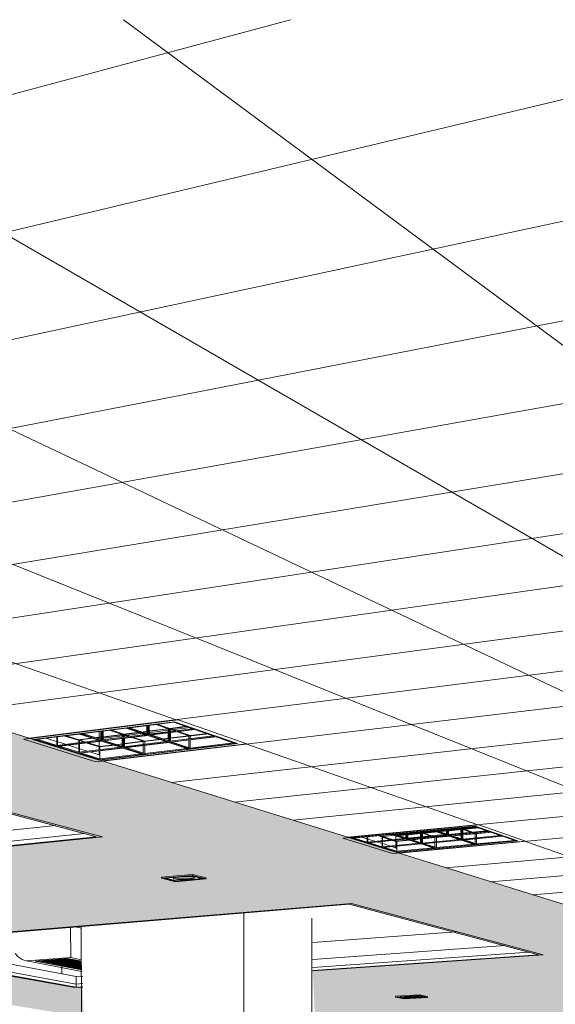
# Model space of a CAD drawing. Header units: metres. Extents: x -32 to 90, y -28 to 32.
# Tile 139 of 148: x 90.07556 to 90.08081, y 1.78022 to 1.78986. Entities that reach past the tile are written whole.
import ezdxf

# ---------------------------------------------------------------- set-up
doc = ezdxf.new("R2010")
doc.units = ezdxf.units.M
for name, color, linetype, lineweight in [('A-CLNG', 13, 'Continuous', 18), ('A-CLNG-PATT', 13, 'Continuous', 35), ('A-GENM', 13, 'Continuous', 18), ('A-WALL', 113, 'Continuous', 18), ('E-LITE-EQPM', 33, 'Continuous', 18)]:
    doc.layers.add(name, color=color, linetype=linetype, lineweight=lineweight)

# ---------------------------------------------------------------- blocks, each defined once
blk = doc.blocks.new('FP_62-3-RESTAURANTE- ÁREA DE REFEIÇÃO AMPLIADA')
at = {"layer": 'A-CLNG-PATT', "lineweight": 18}
for p, q in [((3.3100269, 1.7898605), (3.3334184, 1.7804672)), ((3.3142934, 1.7867144), (3.3260243, 1.7898605)), ((3.314331, 1.7856613), (3.331969, 1.7898605)), ((3.3148138, 1.7898605), (3.3345031, 1.7805313)), ((3.3196008, 1.7898605), (3.335632, 1.780598)), ((3.3243878, 1.7898605), (3.3368077, 1.7806674)), ((3.3159492, 1.7851591), (3.3344058, 1.7891097)), ((3.3173849, 1.7847135), (3.3349824, 1.7881349)), ((3.3186674, 1.7843155), (3.3354714, 1.7873082)), ((3.31982, 1.7839578), (3.3328315, 1.7860955)), ((3.3208614, 1.7836346), (3.3362559, 1.785982)), ((3.321807, 1.7833411), (3.3365754, 1.7854419)), ((3.3226694, 1.7830734), (3.3368576, 1.7849649)), ((3.3234592, 1.7828283), (3.3371087, 1.7845403)), ((3.3214144, 1.7842248), (3.3249136, 1.7830056)), ((3.3241851, 1.782603), (3.3349818, 1.7838816)), ((3.3248547, 1.7823953), (3.3375362, 1.7838176)), ((3.3254741, 1.782203), (3.3377197, 1.7835074)), ((3.3260489, 1.7820246), (3.3378865, 1.7832253)), ((3.3265837, 1.7818587), (3.338039, 1.7829675)), ((3.3255848, 1.7827717), (3.32786, 1.7819789)), ((3.3270825, 1.7817039), (3.3362709, 1.7825544)), ((3.3275488, 1.7815591), (3.3383076, 1.7825134)), ((3.3279858, 1.7814235), (3.3384265, 1.7823124)), ((3.3283961, 1.7812962), (3.3385367, 1.7821262)), ((3.3283163, 1.7818199), (3.3299138, 1.7812633))]:
    blk.add_line(p, q, dxfattribs=at)

msp = doc.modelspace()

# ---------------------------------------------------------------- hatches: boundary and pattern name
at = {"layer": 'A-CLNG-PATT'}
h = msp.add_hatch(color=256, dxfattribs=at)
h.paths.add_polyline_path([(90.0762221, 1.7791209), (90.0762152, 1.7792668), (90.076169, 1.7792688), (90.0761683, 1.7792696), (90.076177, 1.7792713), (90.0762167, 1.7792737), (90.0762161, 1.7792897), (90.0760226, 1.7792809), (90.0760282, 1.7791588), (90.0760849, 1.779156), (90.076085, 1.7791536), (90.0760274, 1.7791448), (90.0760294, 1.7791229), (90.0762141, 1.779121)], flags=0)
h.paths.add_polyline_path([(90.076026, 1.7791229), (90.0760232, 1.7791448), (90.0759953, 1.7791448), (90.0759973, 1.7791232), (90.0760259, 1.7791229)], flags=0)
h.paths.add_polyline_path([(90.0759939, 1.7791232), (90.0759916, 1.7791453), (90.0759636, 1.7791448), (90.0759657, 1.7791235), (90.0759938, 1.7791232)], flags=0)
h.paths.add_polyline_path([(90.0759622, 1.7791235), (90.07596, 1.7791457), (90.0759439, 1.7791448), (90.0759407, 1.7791237), (90.0759621, 1.7791235)], flags=0)
h.paths.add_polyline_path([(90.075936, 1.7791238), (90.0759399, 1.779146), (90.0758894, 1.7791471), (90.0758893, 1.7791511), (90.0759445, 1.7791599), (90.0759587, 1.7792257), (90.0759556, 1.7792779), (90.0753749, 1.7792516), (90.0753799, 1.7791294), (90.0759332, 1.7791238)], flags=0)
h.paths.add_polyline_path([(90.0753766, 1.7791294), (90.0753714, 1.7792515), (90.0753404, 1.7792501), (90.0753453, 1.7791297), (90.0753765, 1.7791294)], flags=0)
h.paths.add_polyline_path([(90.075342, 1.7791298), (90.0753369, 1.7792499), (90.075309, 1.7792487), (90.0753138, 1.7791301), (90.0753419, 1.7791298)], flags=0)
h.paths.add_polyline_path([(90.0753105, 1.7791301), (90.0753055, 1.7792485), (90.0752922, 1.7792458), (90.0752695, 1.7791494), (90.075268, 1.7791305), (90.0753104, 1.7791301)], flags=0)
h.paths.add_polyline_path([(90.0752626, 1.7791306), (90.0752809, 1.7792134), (90.0752881, 1.7792477), (90.0742851, 1.7792026), (90.0738276, 1.7792487), (90.0738313, 1.7791752), (90.0738717, 1.7791812), (90.0740043, 1.7791783), (90.0740033, 1.7791747), (90.0739431, 1.779166), (90.0738296, 1.7791659), (90.0738309, 1.779145), (90.075261, 1.7791306)], flags=0)
h.paths.add_polyline_path([(90.0738277, 1.779145), (90.0738258, 1.7791676), (90.0738143, 1.7791685), (90.0738147, 1.7791724), (90.073827, 1.7791764), (90.0738239, 1.7792491), (90.0737868, 1.7792529), (90.0737901, 1.7791454), (90.0738275, 1.779145)], flags=0)
h.paths.add_polyline_path([(90.0737869, 1.7791454), (90.0737831, 1.7792532), (90.073756, 1.779256), (90.0737594, 1.7791457), (90.0737867, 1.7791454)], flags=0)
h.paths.add_polyline_path([(90.0737562, 1.7791457), (90.0737524, 1.7792563), (90.073693, 1.779262), (90.0736828, 1.7791937), (90.0736814, 1.7791465), (90.0737561, 1.7791457)], flags=0)
h.paths.add_polyline_path([(90.073676, 1.7791466), (90.0736763, 1.7791623), (90.0736795, 1.7791959), (90.0736873, 1.7792629), (90.0733454, 1.7792974), (90.0733485, 1.7791498), (90.0736759, 1.7791466)], flags=0)
h.paths.add_polyline_path([(90.0760216, 1.7791504), (90.076025, 1.7791526), (90.0760235, 1.7791532), (90.0760224, 1.779151), (90.0760217, 1.7791505)], flags=0)
h.paths.add_polyline_path([(90.0759576, 1.7791508), (90.0759563, 1.779152), (90.0759553, 1.7791508)], flags=0)
h.paths.add_polyline_path([(90.0760271, 1.7791512), (90.0760302, 1.7791537), (90.0760271, 1.7791517), (90.0760271, 1.7791514)], flags=0)
h.paths.add_polyline_path([(90.0759423, 1.7791512), (90.0759408, 1.7791526), (90.0759415, 1.7791514)], flags=0)
h.paths.add_polyline_path([(90.0749931, 1.7791553), (90.0748575, 1.7791576), (90.0748574, 1.7791616), (90.0749257, 1.7791704), (90.0750503, 1.7791667), (90.0750492, 1.779164), (90.0749966, 1.7791559)], flags=0)
h.paths.add_polyline_path([(90.0760248, 1.7791589), (90.0760192, 1.7792808), (90.0759906, 1.7792795), (90.0759961, 1.7791593), (90.0760247, 1.7791589)], flags=0)
h.paths.add_polyline_path([(90.0759926, 1.7791593), (90.0759872, 1.7792793), (90.0759755, 1.7792777), (90.0759614, 1.7792085), (90.0759645, 1.7791597), (90.0759926, 1.7791593)], flags=0)
h.paths.add_polyline_path([(90.0759475, 1.7791595), (90.075961, 1.7791599), (90.0759581, 1.7792032), (90.0759476, 1.7791599)], flags=0)
h.paths.add_polyline_path([(90.0749255, 1.7791613), (90.0749244, 1.7791625), (90.0749193, 1.7791614)], flags=0)
h.paths.add_polyline_path([(90.0739382, 1.7791717), (90.0739526, 1.7791749), (90.0739462, 1.7791744), (90.0739462, 1.7791744), (90.0739382, 1.7791717)], flags=0)
h.paths.add_polyline_path([(90.0738735, 1.7791721), (90.0738719, 1.7791736), (90.0738719, 1.7791721)], flags=0)
h.paths.add_polyline_path([(90.0687592, 1.7792012), (90.0702179, 1.7792768), (90.0702158, 1.7793274), (90.0690687, 1.7792664), (90.062775, 1.7797824), (90.0627724, 1.7797007), (90.0682171, 1.7792687), (90.0681843, 1.7792664), (90.0680632, 1.7792086), (90.0686687, 1.7792022)], flags=0)
h.paths.add_polyline_path([(90.0742928, 1.7792027), (90.0742928, 1.7792027), (90.0746553, 1.7792157)], flags=0)
h.paths.add_polyline_path([(90.0759608, 1.7792271), (90.0759728, 1.7792787), (90.0759591, 1.7792781), (90.0759605, 1.7792345)], flags=0)
h.paths.add_polyline_path([(90.0676226, 1.7841767), (90.0676291, 1.7841745), (90.0676592, 1.784164), (90.0676152, 1.7841555), (90.0676218, 1.7841745)], flags=0)
h.paths.add_polyline_path([(90.0670461, 1.7820176), (90.0670217, 1.782024), (90.0670499, 1.7820277), (90.0670465, 1.7820187)], flags=0)
h.paths.add_polyline_path([(90.0738675, 1.7807944), (90.0738561, 1.7807979), (90.0738811, 1.7808), (90.0738689, 1.780795)], flags=0)
h.paths.add_polyline_path([(90.0806436, 1.7807081), (90.0806545, 1.7807052), (90.0806375, 1.7807061), (90.0806434, 1.780708)], flags=0)
h.paths.add_polyline_path([(90.0784705, 1.7797032), (90.0796536, 1.7797645), (90.079651, 1.7798138), (90.0796012, 1.779813), (90.0795392, 1.7798257), (90.0795389, 1.7798303), (90.0796497, 1.779837), (90.0796394, 1.7800317), (90.079549, 1.7800497), (90.0811108, 1.78014), (90.0814357, 1.780065), (90.0944181, 1.7807934), (90.0944041, 1.7809086), (90.0930034, 1.7808276), (90.0930354, 1.7808263), (90.0929389, 1.7808208), (90.0929093, 1.7809789), (90.0930028, 1.7808276), (90.091475, 1.7898605), (90.0861505, 1.7898605), (90.091501, 1.7808153), (90.0836317, 1.7803506), (90.0529891, 1.7898605), (90.0492314, 1.7898605), (90.0487053, 1.7845891), (90.0579768, 1.7830747), (90.0580085, 1.7836382), (90.0530206, 1.7845326), (90.0589096, 1.7864978), (90.0676226, 1.7841767), (90.0628847, 1.7832761), (90.0628533, 1.7822781), (90.0702076, 1.7810769), (90.0702041, 1.7814513), (90.0670461, 1.7820176), (90.0728379, 1.7827874), (90.0763095, 1.7818626), (90.0732972, 1.7815548), (90.0733183, 1.7805688), (90.0761872, 1.7801002), (90.0761767, 1.780396), (90.0761138, 1.7803916), (90.0738746, 1.780795), (90.078787, 1.7812026), (90.0806434, 1.780708), (90.0784306, 1.7805535), (90.0784695, 1.7797236)], flags=0)
h.paths.add_polyline_path([(90.0796104, 1.7798228), (90.0796083, 1.7798255), (90.0796084, 1.7798235), (90.0796104, 1.7798228)], flags=0)
h.paths.add_polyline_path([(90.0790449, 1.7799146), (90.0789694, 1.7799284), (90.0789691, 1.7799347), (90.0791778, 1.7799443), (90.0792441, 1.7799319), (90.0792444, 1.7799257), (90.0790526, 1.779915)], flags=0)
h.paths.add_polyline_path([(90.0790444, 1.7799267), (90.0790421, 1.7799296), (90.0790416, 1.7799276), (90.0790444, 1.7799267)], flags=0)
h.paths.add_polyline_path([(90.0791676, 1.7799296), (90.0791726, 1.7799326), (90.0791674, 1.7799321), (90.0791675, 1.7799298)], flags=0)
h.paths.add_polyline_path([(90.0578091, 1.7800944), (90.0578144, 1.7801891), (90.0483437, 1.7809655), (90.0483318, 1.7808462), (90.0577906, 1.7800959)], flags=0)
h.paths.add_polyline_path([(90.081795, 1.7800995), (90.0817295, 1.7801152), (90.081729, 1.7801219), (90.0819568, 1.7801345), (90.0820203, 1.7801188), (90.0820207, 1.7801121), (90.081805, 1.7801)], flags=0)
h.paths.add_polyline_path([(90.0818044, 1.780113), (90.0818022, 1.780115), (90.081803, 1.7801137), (90.0818043, 1.7801131)], flags=0)
h.paths.add_polyline_path([(90.0819464, 1.780118), (90.0819463, 1.7801207), (90.0819463, 1.7801184), (90.0819463, 1.7801181)], flags=0)
h.paths.add_polyline_path([(90.0830324, 1.780169), (90.0829722, 1.7801871), (90.0829719, 1.7801925), (90.0832099, 1.780206), (90.0832689, 1.7801892), (90.0832694, 1.7801824), (90.0830435, 1.7801697)], flags=0)
h.paths.add_polyline_path([(90.0830466, 1.7801832), (90.0830443, 1.7801847), (90.0830463, 1.7801834), (90.0830466, 1.7801832)], flags=0)
h.paths.add_polyline_path([(90.0831943, 1.7801884), (90.0831958, 1.7801911), (90.0831942, 1.7801901), (90.0831943, 1.7801885)], flags=0)
h.paths.add_polyline_path([(90.0843319, 1.7802421), (90.0842778, 1.780261), (90.0842774, 1.7802666), (90.0845276, 1.7802808), (90.0845804, 1.7802631), (90.0845809, 1.7802561), (90.0843442, 1.7802428)], flags=0)
h.paths.add_polyline_path([(90.0845052, 1.7802624), (90.0845073, 1.7802658), (90.084505, 1.7802641), (90.0845052, 1.7802625)], flags=0)
h.paths.add_polyline_path([(90.0793279, 1.7802769), (90.0792436, 1.7802968), (90.0792433, 1.7803019), (90.0794724, 1.7803164), (90.0795557, 1.7802984), (90.079556, 1.7802913), (90.0793369, 1.7802775)], flags=0)
h.paths.add_polyline_path([(90.0793284, 1.7802921), (90.0793281, 1.780295), (90.0793249, 1.7802933), (90.0793284, 1.7802921)], flags=0)
h.paths.add_polyline_path([(90.0856983, 1.780319), (90.0856509, 1.7803388), (90.0856505, 1.7803445), (90.0859138, 1.7803594), (90.0859598, 1.7803391), (90.0859603, 1.7803337), (90.0857118, 1.7803197)], flags=0)
h.paths.add_polyline_path([(90.0858839, 1.7803402), (90.0858877, 1.7803437), (90.0858836, 1.7803433), (90.0858838, 1.7803403)], flags=0)
h.paths.add_polyline_path([(90.0761229, 1.780389), (90.0761138, 1.7803916), (90.0761298, 1.7803894)], flags=0)
h.paths.add_polyline_path([(90.08117, 1.7803926), (90.0810937, 1.780414), (90.0810934, 1.7804192), (90.0813406, 1.7804349), (90.0814157, 1.780414), (90.081416, 1.7804081), (90.0811807, 1.7803933)], flags=0)
h.paths.add_polyline_path([(90.0871368, 1.7803999), (90.087097, 1.7804207), (90.0870965, 1.7804266), (90.0873746, 1.780442), (90.0874122, 1.7804228), (90.0874129, 1.7804154), (90.0871516, 1.7804007)], flags=0)
h.paths.add_polyline_path([(90.0811779, 1.7804088), (90.0811757, 1.7804119), (90.0811758, 1.7804098), (90.0811779, 1.7804088)], flags=0)
h.paths.add_polyline_path([(90.0886533, 1.7804851), (90.088622, 1.7805071), (90.0886214, 1.7805131), (90.0889143, 1.7805297), (90.0889438, 1.7805091), (90.0889446, 1.7805015), (90.0886696, 1.7804861)], flags=0)
h.paths.add_polyline_path([(90.0902544, 1.7805752), (90.0902324, 1.7805995), (90.0902319, 1.7806045), (90.0905415, 1.780622), (90.0905613, 1.7806003), (90.0905622, 1.7805925), (90.0902723, 1.7805762)], flags=0)
h.paths.add_polyline_path([(90.0919473, 1.7806704), (90.091936, 1.7806949), (90.0919353, 1.7807012), (90.0922637, 1.7807182), (90.092273, 1.7806887), (90.091967, 1.7806715)], flags=0)
h.paths.add_polyline_path([(90.0920066, 1.7806875), (90.0920046, 1.780691), (90.0920028, 1.780689), (90.0920066, 1.7806875)], flags=0)
h.paths.add_polyline_path([(90.0922038, 1.7806987), (90.092206, 1.7807009), (90.0922036, 1.7807004), (90.0922037, 1.7806992)], flags=0)
h.paths.add_polyline_path([(90.0937401, 1.7807712), (90.0937395, 1.780792), (90.0937413, 1.7808037), (90.0940877, 1.7808228), (90.0940876, 1.7808068), (90.0940854, 1.7807906), (90.0937438, 1.7807714)], flags=0)
h.paths.add_polyline_path([(90.0938083, 1.7807893), (90.0938061, 1.7807918), (90.0938049, 1.7807909), (90.0938082, 1.7807893)], flags=0)
h.paths.add_polyline_path([(90.0940173, 1.7808011), (90.0940193, 1.7808042), (90.094017, 1.7808039), (90.0940172, 1.7808018)], flags=0)
h.paths.add_polyline_path([(90.078787, 1.7812026), (90.0787358, 1.7812033), (90.0787729, 1.7812064)], flags=0)
h.paths.add_polyline_path([(90.0748652, 1.7812214), (90.0747199, 1.7812522), (90.0747197, 1.7812615), (90.074993, 1.7812867), (90.075137, 1.7812555), (90.0751373, 1.7812462), (90.0748688, 1.7812218)], flags=0)
h.paths.add_polyline_path([(90.0748347, 1.7812488), (90.0748326, 1.7812522), (90.0748332, 1.7812507), (90.0748347, 1.7812488)], flags=0)
h.paths.add_polyline_path([(90.0737543, 1.7812822), (90.0737543, 1.7812822), (90.0742408, 1.7812822)], flags=0)
h.paths.add_polyline_path([(90.0770854, 1.7814232), (90.0769508, 1.7814572), (90.0769504, 1.7814669), (90.0772525, 1.7814947), (90.0773856, 1.7814603), (90.077386, 1.7814505), (90.0770958, 1.7814241)], flags=0)
h.paths.add_polyline_path([(90.0762871, 1.7818532), (90.0763097, 1.7818626), (90.0763231, 1.7818568), (90.0762875, 1.7818532)], flags=0)
h.paths.add_polyline_path([(90.0649699, 1.7824747), (90.064677, 1.7825281), (90.0646773, 1.7825403), (90.0649563, 1.782584), (90.0652476, 1.7825298), (90.0652474, 1.7825176), (90.0650085, 1.7824807)], flags=0)
h.paths.add_polyline_path([(90.0728379, 1.7827874), (90.0727766, 1.7827904), (90.0728042, 1.782794)], flags=0)
h.paths.add_polyline_path([(90.0672662, 1.7828298), (90.0669783, 1.7828907), (90.0669784, 1.7829037), (90.0672992, 1.7829532), (90.067583, 1.7828917), (90.0675829, 1.7828787), (90.067268, 1.78283)], flags=0)
h.paths.add_polyline_path([(90.0698977, 1.7832366), (90.0696194, 1.7833069), (90.0696194, 1.7833208), (90.0699859, 1.7833787), (90.0702223, 1.7833184), (90.0702223, 1.7833174), (90.0702625, 1.783307), (90.070262, 1.783293), (90.0699032, 1.7832375)], flags=0)

# ---------------------------------------------------------------- linework, layer by layer
at = {"layer": 'A-CLNG', "lineweight": 9}
for p, q in [((90.0529891, 1.7898605), (90.0836318, 1.7803506)), ((90.0756596, 1.7828248), (90.0771132, 1.7830069)), ((90.0771132, 1.7830069), (90.0777841, 1.7827729)), ((90.0728379, 1.7827874), (90.0763097, 1.7818626)), ((90.0763694, 1.7818616), (90.072855, 1.7828008)), ((90.0758152, 1.7828286), (90.0760073, 1.7827685)), ((90.0777841, 1.7827729), (90.0763674, 1.7826051)), ((90.0760333, 1.7827603), (90.0762205, 1.7827017)), ((90.0762462, 1.7826936), (90.076339, 1.7826645)), ((90.0732971, 1.7816971), (90.0759119, 1.7819731)), ((90.0787804, 1.7818562), (90.0800583, 1.7819798)), ((90.0800583, 1.7819798), (90.0805143, 1.7818208)), ((90.0732972, 1.7815955), (90.0761953, 1.7818944)), ((90.0763097, 1.7818626), (90.0732972, 1.7815548)), ((90.0732974, 1.7815482), (90.0763694, 1.7818616)), ((90.0789107, 1.7818589), (90.0789684, 1.7818408)), ((90.0789693, 1.7818405), (90.0790383, 1.7818189)), ((90.0790599, 1.7818121), (90.0791847, 1.781773)), ((90.0805143, 1.7818208), (90.0792668, 1.7817053)), ((90.079206, 1.7817664), (90.0792492, 1.7817528)), ((90.0788095, 1.7812095), (90.0738212, 1.780795)), ((90.0738675, 1.7807944), (90.078787, 1.7812026)), ((90.078787, 1.7812026), (90.0806436, 1.7807081)), ((90.0806877, 1.7807075), (90.0788095, 1.7812095)), ((90.0784316, 1.7808279), (90.0798319, 1.7809339)), ((90.0738212, 1.780795), (90.0760996, 1.7803873)), ((90.0761138, 1.7803916), (90.0738675, 1.7807944)), ((90.0739925, 1.7808053), (90.0761137, 1.7804213)), ((90.0742982, 1.7808318), (90.0761136, 1.7804955)), ((90.0784303, 1.7806627), (90.080316, 1.7807988)), ((90.0784305, 1.7805847), (90.0805496, 1.7807341)), ((90.0806436, 1.7807081), (90.0784306, 1.7805535)), ((90.0784307, 1.78055), (90.0806877, 1.7807075)), ((90.0759736, 1.7805228), (90.0759735, 1.7805886)), ((90.0761136, 1.7804955), (90.0761765, 1.7805)), ((90.0761138, 1.7803916), (90.0761136, 1.7804955)), ((90.0760996, 1.7803873), (90.0761768, 1.7803927)), ((90.0761137, 1.7804213), (90.0761767, 1.7804257)), ((90.0761767, 1.780396), (90.0761138, 1.7803916)), ((90.0793277, 1.780295), (90.0793254, 1.7802954))]:
    msp.add_line(p, q, dxfattribs=at)
at = {"layer": 'A-GENM', "lineweight": 9}
for p, q in [((90.0760589, 1.7806809), (90.0760585, 1.7809793)), ((90.0761001, 1.7809829), (90.076164, 1.7809693)), ((90.0756247, 1.7806477), (90.0760589, 1.7806809)), ((90.0756247, 1.7806477), (90.0761687, 1.7805451)), ((90.0757116, 1.7806464), (90.0760305, 1.7806707)), ((90.0757415, 1.7806487), (90.0761678, 1.7805677)), ((90.0757609, 1.7806502), (90.0761678, 1.7805728)), ((90.0757702, 1.7806509), (90.0761676, 1.7805752)), ((90.0757897, 1.7806524), (90.0761675, 1.7805804)), ((90.075799, 1.7806531), (90.0761673, 1.7805828)), ((90.0758184, 1.7806546), (90.0761673, 1.7805879)), ((90.0758278, 1.7806553), (90.076167, 1.7805904)), ((90.0758472, 1.7806568), (90.076167, 1.7805955)), ((90.0758567, 1.7806575), (90.0761667, 1.780598)), ((90.075876, 1.780659), (90.0761667, 1.7806032)), ((90.0758855, 1.7806597), (90.0761664, 1.7806057)), ((90.0759049, 1.7806612), (90.0761664, 1.7806109)), ((90.0759145, 1.7806619), (90.0761662, 1.7806134)), ((90.0759338, 1.7806634), (90.0761662, 1.7806186)), ((90.0759434, 1.7806641), (90.0761659, 1.7806211)), ((90.0759627, 1.7806656), (90.0761659, 1.7806263)), ((90.0759724, 1.7806663), (90.0761656, 1.7806289)), ((90.0759917, 1.7806678), (90.0761656, 1.7806341)), ((90.0760015, 1.7806685), (90.0761653, 1.7806367)), ((90.0760207, 1.78067), (90.0761653, 1.7806419)), ((90.0760305, 1.7806707), (90.076165, 1.7806446)), ((90.0760305, 1.7806707), (90.076165, 1.7806446)), ((90.0760589, 1.7806809), (90.0761645, 1.7806603)), ((90.0761681, 1.7805599), (90.0757116, 1.7806464))]:
    msp.add_line(p, q, dxfattribs=at)
msp.add_polyline3d([(90.0755138, 1.7807206, 0), (90.0755452, 1.7806876, 0), (90.0755827, 1.7806629, 0), (90.0756247, 1.7806477, 0)], dxfattribs=at)
at = {"layer": 'A-WALL', "lineweight": 9}
for p, q in [((90.0777541, 1.7811202), (90.0777631, 1.7759678)), ((90.0784213, 1.7810657), (90.0784312, 1.7757613)), ((90.0761706, 1.7758075), (90.0761632, 1.780988))]:
    msp.add_line(p, q, dxfattribs=at)
at = {"layer": 'E-LITE-EQPM', "lineweight": 9}
for p, q in [((90.0771132, 1.7830069), (90.0755976, 1.782817)), ((90.0770772, 1.7829886), (90.0756894, 1.7828151)), ((90.0756894, 1.7828151), (90.0770772, 1.7829886)), ((90.0756894, 1.7828151), (90.0770772, 1.7829886)), ((90.0766178, 1.7829278), (90.0770682, 1.7829841)), ((90.0770135, 1.7829213), (90.0768875, 1.7829644)), ((90.0769032, 1.7829663), (90.0770292, 1.7829233)), ((90.0770682, 1.7829841), (90.0772694, 1.7829144)), ((90.0776937, 1.7827747), (90.0770772, 1.7829886)), ((90.0770772, 1.7829886), (90.0776937, 1.7827747)), ((90.0770772, 1.7829886), (90.0776937, 1.7827747)), ((90.0777841, 1.7827729), (90.0771132, 1.7830069)), ((90.0757124, 1.7828147), (90.0761449, 1.7828687)), ((90.0761354, 1.782872), (90.0762655, 1.7828301)), ((90.0761449, 1.7828687), (90.0763532, 1.7828018)), ((90.0761605, 1.7828707), (90.0766018, 1.7829258)), ((90.0763687, 1.7828037), (90.0761605, 1.7828707)), ((90.0761789, 1.7828731), (90.0763686, 1.782812)), ((90.0763686, 1.782812), (90.0761789, 1.7828731)), ((90.0763378, 1.782899), (90.0763379, 1.7828398)), ((90.076353, 1.7828968), (90.0763531, 1.7828173)), ((90.0763605, 1.7828149), (90.0763604, 1.7828978)), ((90.0763685, 1.7828987), (90.0763686, 1.782812)), ((90.0763686, 1.782812), (90.076789, 1.7828637)), ((90.076789, 1.7828637), (90.0763686, 1.782812)), ((90.0763758, 1.7828997), (90.076376, 1.782815)), ((90.0763791, 1.7828429), (90.0765635, 1.7828657)), ((90.0765635, 1.7828657), (90.0764353, 1.7829079)), ((90.0764508, 1.7829098), (90.0765789, 1.7828676)), ((90.0765635, 1.7828657), (90.0765635, 1.782838)), ((90.0765789, 1.7828676), (90.076734, 1.7828868)), ((90.0765789, 1.7828676), (90.0765789, 1.7828399)), ((90.0767411, 1.7828844), (90.076586, 1.7828652)), ((90.076586, 1.7828652), (90.0766387, 1.7828478)), ((90.076586, 1.7828652), (90.0765861, 1.7828408)), ((90.0766018, 1.7829258), (90.0768067, 1.7828575)), ((90.0768225, 1.7828594), (90.0766178, 1.7829278)), ((90.0767733, 1.7828766), (90.0766184, 1.7828575)), ((90.0766354, 1.7829304), (90.0768225, 1.7828678)), ((90.0768225, 1.7828678), (90.0766354, 1.7829304)), ((90.0767676, 1.7828909), (90.0768102, 1.7828962)), ((90.0768103, 1.7828929), (90.0767747, 1.7828885)), ((90.0768065, 1.7829534), (90.0768067, 1.7828734)), ((90.0768137, 1.7828816), (90.0768069, 1.7828808)), ((90.0768102, 1.7828962), (90.0768331, 1.782899)), ((90.0768332, 1.7828958), (90.0768103, 1.7828929)), ((90.0768366, 1.7828844), (90.0768137, 1.7828816)), ((90.0768139, 1.782871), (90.0768138, 1.7829544)), ((90.0768223, 1.7829554), (90.0768225, 1.7828678)), ((90.0768225, 1.7828678), (90.0772521, 1.7829207)), ((90.0772521, 1.7829207), (90.0768225, 1.7828678)), ((90.0772694, 1.7829144), (90.0768225, 1.7828594)), ((90.0768225, 1.7828678), (90.0768225, 1.7828594)), ((90.0768297, 1.7828708), (90.0768296, 1.7829564)), ((90.0768297, 1.782857), (90.0772765, 1.7829119)), ((90.0768331, 1.782899), (90.0770135, 1.7829213)), ((90.0770136, 1.7829181), (90.0768332, 1.7828958)), ((90.0770172, 1.7829067), (90.0768366, 1.7828844)), ((90.0770135, 1.7829213), (90.0770136, 1.7828934)), ((90.0770206, 1.7829189), (90.0770136, 1.7829181)), ((90.0770136, 1.7828816), (90.0770137, 1.7828042)), ((90.0770398, 1.7829095), (90.0770172, 1.7829067)), ((90.0770365, 1.7829135), (90.0770206, 1.7829189)), ((90.0770206, 1.7828943), (90.0770206, 1.7829189)), ((90.0770207, 1.7828018), (90.0770206, 1.7828825)), ((90.0770292, 1.7829233), (90.0771984, 1.7829442)), ((90.0770292, 1.7829233), (90.0770292, 1.7828953)), ((90.0770293, 1.7828835), (90.0770294, 1.7827987)), ((90.0772054, 1.7829418), (90.0770362, 1.7829209)), ((90.0770362, 1.7829209), (90.077088, 1.7829032)), ((90.0770363, 1.7828963), (90.0770362, 1.7829209)), ((90.0770364, 1.7827996), (90.0770363, 1.7828844)), ((90.0770724, 1.7829012), (90.0770365, 1.7829135)), ((90.0770683, 1.782913), (90.0770398, 1.7829095)), ((90.0772373, 1.7829339), (90.0770683, 1.782913)), ((90.0772155, 1.7828524), (90.0770974, 1.7828927)), ((90.077113, 1.7828946), (90.077231, 1.7828543)), ((90.0774058, 1.7828723), (90.0772156, 1.7828492)), ((90.077231, 1.7828543), (90.077399, 1.7828747)), ((90.0772765, 1.7829119), (90.0774728, 1.7828439)), ((90.0755976, 1.782817), (90.076307, 1.7825979)), ((90.0756894, 1.7828151), (90.0763383, 1.7826138)), ((90.0763383, 1.7826138), (90.0756894, 1.7828151)), ((90.0763383, 1.7826138), (90.0756894, 1.7828151)), ((90.0759237, 1.782749), (90.0757124, 1.7828147)), ((90.0757311, 1.7828172), (90.0759237, 1.7827572)), ((90.0759237, 1.7827572), (90.0757311, 1.7828172)), ((90.0759236, 1.7828431), (90.0759237, 1.7827572)), ((90.0759237, 1.7827572), (90.0763351, 1.7828079)), ((90.0763351, 1.7828079), (90.0759237, 1.7827572)), ((90.0763532, 1.7828018), (90.0759237, 1.782749)), ((90.0759311, 1.7828441), (90.0759312, 1.7827582)), ((90.0759312, 1.7827467), (90.0763605, 1.7827994)), ((90.0761448, 1.7828039), (90.075992, 1.7828524)), ((90.0760072, 1.7828543), (90.0761373, 1.7828129)), ((90.0761373, 1.7828129), (90.0762788, 1.7828304)), ((90.0761373, 1.7828129), (90.0761373, 1.7827855)), ((90.0761374, 1.7827739), (90.0761375, 1.7826907)), ((90.0762861, 1.7828281), (90.0761446, 1.7828106)), ((90.0761446, 1.7828106), (90.0761981, 1.7827936)), ((90.0761446, 1.7828106), (90.0761446, 1.7827865)), ((90.0761446, 1.7827749), (90.0761447, 1.7826917)), ((90.0761831, 1.7827917), (90.0761448, 1.7828039)), ((90.0763381, 1.7827425), (90.0762089, 1.7827835)), ((90.0762239, 1.7827854), (90.0763459, 1.7827466)), ((90.0762655, 1.7828301), (90.076326, 1.7828107)), ((90.076307, 1.7825979), (90.0777841, 1.7827729)), ((90.0763124, 1.7828346), (90.0763564, 1.78284)), ((90.0763565, 1.7828368), (90.0763197, 1.7828323)), ((90.0763379, 1.7828398), (90.0763379, 1.7828295)), ((90.076338, 1.7828006), (90.0763381, 1.7827493)), ((90.0763383, 1.7826138), (90.0776937, 1.7827747)), ((90.0776937, 1.7827747), (90.0763383, 1.7826138)), ((90.0776937, 1.7827747), (90.0763383, 1.7826138)), ((90.0763597, 1.7828256), (90.0763522, 1.7828247)), ((90.0763564, 1.78284), (90.0763791, 1.7828429)), ((90.0763792, 1.7828396), (90.0763565, 1.7828368)), ((90.0763824, 1.7828284), (90.0763597, 1.7828256)), ((90.0763605, 1.7827994), (90.0765637, 1.7827341)), ((90.0763686, 1.782812), (90.0763687, 1.7828037)), ((90.0768067, 1.7828575), (90.0763687, 1.7828037)), ((90.076376, 1.7828013), (90.0768139, 1.7828551)), ((90.0765791, 1.7827359), (90.076376, 1.7828013)), ((90.0765636, 1.7828624), (90.0763792, 1.7828396)), ((90.0765669, 1.7828512), (90.0763824, 1.7828284)), ((90.0763943, 1.7828037), (90.076579, 1.7827442)), ((90.076579, 1.7827442), (90.0763943, 1.7828037)), ((90.0765198, 1.7827677), (90.0765669, 1.7827734)), ((90.076567, 1.7827703), (90.0765269, 1.7827654)), ((90.0765635, 1.7828263), (90.0765637, 1.7827494)), ((90.0765707, 1.7828633), (90.0765636, 1.7828624)), ((90.0765893, 1.7828539), (90.0765669, 1.7828512)), ((90.0765669, 1.7827734), (90.0765893, 1.7827762)), ((90.0765895, 1.782773), (90.076567, 1.7827703)), ((90.0765863, 1.7828582), (90.0765707, 1.7828633)), ((90.0765707, 1.782839), (90.0765707, 1.7828633)), ((90.0765708, 1.7827471), (90.0765707, 1.7828272)), ((90.0765789, 1.7828282), (90.076579, 1.7827442)), ((90.076579, 1.7827442), (90.0769961, 1.7827946)), ((90.0769961, 1.7827946), (90.076579, 1.7827442)), ((90.0770137, 1.7827885), (90.0765791, 1.7827359)), ((90.0765861, 1.7828291), (90.0765862, 1.7827451)), ((90.0765862, 1.7827336), (90.0770208, 1.7827861)), ((90.0766234, 1.7828459), (90.0765863, 1.7828582)), ((90.0765997, 1.7828552), (90.0765893, 1.7828539)), ((90.0765893, 1.7827762), (90.0767689, 1.782798)), ((90.0767691, 1.7827949), (90.0765895, 1.782773)), ((90.0766184, 1.7828575), (90.0766018, 1.7828555)), ((90.0767689, 1.782798), (90.0766488, 1.7828376)), ((90.0766641, 1.7828395), (90.0767842, 1.7827999)), ((90.0767689, 1.782798), (90.076769, 1.7827691)), ((90.0769451, 1.7828163), (90.0767691, 1.7827949)), ((90.0767842, 1.7827999), (90.0769381, 1.7828186)), ((90.0767842, 1.7827999), (90.0767842, 1.7827709)), ((90.0768139, 1.7828551), (90.0770137, 1.7827885)), ((90.0770294, 1.7827903), (90.0768297, 1.782857)), ((90.0768477, 1.7828594), (90.0770294, 1.7827987)), ((90.0770294, 1.7827987), (90.0768477, 1.7828594)), ((90.0769715, 1.7828227), (90.0770172, 1.7828282)), ((90.0770173, 1.7828251), (90.0769784, 1.7828203)), ((90.0770172, 1.7828282), (90.0770398, 1.782831)), ((90.0770399, 1.7828278), (90.0770173, 1.7828251)), ((90.0770208, 1.7827861), (90.0772157, 1.7827211)), ((90.0770294, 1.7827987), (90.0774555, 1.7828502)), ((90.0774555, 1.7828502), (90.0770294, 1.7827987)), ((90.0774728, 1.7828439), (90.0770294, 1.7827903)), ((90.0770294, 1.7827987), (90.0770294, 1.7827903)), ((90.0770364, 1.782788), (90.0774797, 1.7828415)), ((90.0772313, 1.7827229), (90.0770364, 1.782788)), ((90.0770398, 1.782831), (90.0772155, 1.7828524)), ((90.0772156, 1.7828492), (90.0770399, 1.7828278)), ((90.077054, 1.7827904), (90.0772312, 1.7827311)), ((90.0772312, 1.7827311), (90.077054, 1.7827904)), ((90.0772155, 1.7828524), (90.0772155, 1.7828231)), ((90.0772156, 1.7828115), (90.0772157, 1.7827385)), ((90.077231, 1.7828543), (90.0772311, 1.782825)), ((90.0772311, 1.7828134), (90.0772312, 1.7827311)), ((90.0772312, 1.7827311), (90.077654, 1.7827815)), ((90.077654, 1.7827815), (90.0772312, 1.7827311)), ((90.0776711, 1.7827752), (90.0772313, 1.7827229)), ((90.0774797, 1.7828415), (90.0776711, 1.7827752)), ((90.0759237, 1.7827572), (90.0759237, 1.782749)), ((90.0761375, 1.7826826), (90.0759312, 1.7827467)), ((90.0759495, 1.7827492), (90.0761375, 1.7826907)), ((90.0761375, 1.7826907), (90.0759495, 1.7827492)), ((90.0761375, 1.7826907), (90.0765458, 1.7827401)), ((90.0765458, 1.7827401), (90.0761375, 1.7826907)), ((90.0765637, 1.7827341), (90.0761375, 1.7826826)), ((90.0761375, 1.7826907), (90.0761375, 1.7826826)), ((90.0761448, 1.7826803), (90.0765709, 1.7827318)), ((90.0763461, 1.7826178), (90.0761448, 1.7826803)), ((90.0761632, 1.7826827), (90.0763461, 1.7826258)), ((90.0763461, 1.7826258), (90.0761632, 1.7826827)), ((90.0764935, 1.7827614), (90.0763381, 1.7827425)), ((90.0763381, 1.7827493), (90.0763381, 1.782717)), ((90.0763381, 1.7827425), (90.0763381, 1.782717)), ((90.0763381, 1.7827056), (90.0763382, 1.7826648)), ((90.0763381, 1.7827056), (90.0763382, 1.7826648)), ((90.0763459, 1.7827466), (90.0764864, 1.7827636)), ((90.0763459, 1.7827466), (90.076346, 1.7827179)), ((90.076346, 1.7827065), (90.0763461, 1.7826258)), ((90.0763461, 1.7826258), (90.0767514, 1.782674)), ((90.0767514, 1.782674), (90.0763461, 1.7826258)), ((90.0765709, 1.7827318), (90.0767691, 1.782668)), ((90.076579, 1.7827442), (90.0765791, 1.7827359)), ((90.0767844, 1.7826698), (90.0765862, 1.7827336)), ((90.0766041, 1.7827361), (90.0767844, 1.782678)), ((90.0767844, 1.782678), (90.0766041, 1.7827361)), ((90.076769, 1.7827576), (90.0767691, 1.7826831)), ((90.0767843, 1.7827594), (90.0767844, 1.782678)), ((90.0767844, 1.782678), (90.0771983, 1.7827272)), ((90.0771983, 1.7827272), (90.0767844, 1.782678)), ((90.0772157, 1.7827211), (90.0767844, 1.7826698)), ((90.0767844, 1.782678), (90.0767844, 1.7826698)), ((90.0772312, 1.7827311), (90.0772313, 1.7827229)), ((90.0767691, 1.782668), (90.0763461, 1.7826178)), ((90.0763461, 1.7826258), (90.0763461, 1.7826178)), ((90.0800583, 1.7819798), (90.0787256, 1.7818509)), ((90.080021, 1.7819675), (90.0788006, 1.7818497)), ((90.0788006, 1.7818497), (90.080021, 1.7819675)), ((90.0788006, 1.7818497), (90.080021, 1.7819675)), ((90.0792148, 1.7818875), (90.079603, 1.781925)), ((90.079343, 1.7819009), (90.0793431, 1.7818533)), ((90.0793481, 1.7818517), (90.079348, 1.7819014)), ((90.0793566, 1.7819022), (90.0793568, 1.7818487)), ((90.0793617, 1.7819027), (90.0793618, 1.7818505)), ((90.0793646, 1.7818914), (90.0794871, 1.7819032)), ((90.0794872, 1.7819011), (90.0793647, 1.7818893)), ((90.0794941, 1.7819091), (90.0793675, 1.7818969)), ((90.0794871, 1.7819032), (90.079458, 1.7819128)), ((90.0794716, 1.7819141), (90.0795006, 1.7819045)), ((90.0794871, 1.7819032), (90.0794872, 1.7818621)), ((90.079492, 1.7819016), (90.0794872, 1.7819011)), ((90.0794921, 1.7818626), (90.079492, 1.7819009)), ((90.0795059, 1.781897), (90.0794929, 1.7819013)), ((90.0796309, 1.7819223), (90.0794941, 1.7819091)), ((90.0795006, 1.7819045), (90.0796373, 1.7819177)), ((90.0795006, 1.7819045), (90.0795007, 1.7818634)), ((90.0796422, 1.781916), (90.0795056, 1.7819029)), ((90.0795056, 1.7819029), (90.0795957, 1.7818731)), ((90.0795056, 1.7819029), (90.0795056, 1.7818639)), ((90.0795245, 1.7818986), (90.0796611, 1.7819117)), ((90.079603, 1.781925), (90.0797422, 1.7818785)), ((90.079617, 1.7819263), (90.0800117, 1.7819644)), ((90.0797561, 1.7818799), (90.079617, 1.7819263)), ((90.0796326, 1.7819281), (90.0797561, 1.7818868)), ((90.0797561, 1.7818868), (90.0796326, 1.7819281)), ((90.0797483, 1.7819336), (90.0796605, 1.7819252)), ((90.0796669, 1.7819205), (90.0797452, 1.781928)), ((90.0797453, 1.7819259), (90.0796718, 1.7819189)), ((90.0796907, 1.7819146), (90.0797484, 1.7819201)), ((90.0797421, 1.7819394), (90.0797422, 1.7818917)), ((90.0797452, 1.781928), (90.0797639, 1.7819298)), ((90.079764, 1.7819277), (90.0797453, 1.7819259)), ((90.0797471, 1.78189), (90.079747, 1.7819399)), ((90.079767, 1.7819354), (90.0797483, 1.7819336)), ((90.0797484, 1.7819201), (90.0797671, 1.7819219)), ((90.0797559, 1.7819407), (90.0797561, 1.7818868)), ((90.0797561, 1.7818868), (90.0801327, 1.7819227)), ((90.0801327, 1.7819227), (90.0797561, 1.7818868)), ((90.0801479, 1.7819172), (90.0797561, 1.7818799)), ((90.079761, 1.7818886), (90.0797609, 1.7819412)), ((90.079761, 1.7818782), (90.0801528, 1.7819155)), ((90.0797639, 1.7819298), (90.0798833, 1.7819413)), ((90.0798834, 1.7819392), (90.079764, 1.7819277)), ((90.0798908, 1.7819474), (90.079767, 1.7819354)), ((90.0797671, 1.7819219), (90.0798865, 1.7819334)), ((90.0798833, 1.7819413), (90.0798548, 1.7819511)), ((90.0798686, 1.7819524), (90.079897, 1.7819427)), ((90.0798833, 1.7819413), (90.0798834, 1.7818999)), ((90.0798881, 1.7819397), (90.0798834, 1.7819392)), ((90.0798865, 1.7819334), (90.079905, 1.7819352)), ((90.0798882, 1.7819004), (90.0798881, 1.7819389)), ((90.0799022, 1.7819349), (90.0798892, 1.7819393)), ((90.0800396, 1.7819617), (90.0798908, 1.7819474)), ((90.079897, 1.7819427), (90.0800457, 1.781957)), ((90.079897, 1.7819427), (90.0798971, 1.7819013)), ((90.0800504, 1.7819553), (90.0799019, 1.781941)), ((90.0799019, 1.7819018), (90.0799019, 1.78194)), ((90.0799765, 1.7819095), (90.0799022, 1.7819349)), ((90.0799033, 1.7819405), (90.0799902, 1.7819108)), ((90.079905, 1.7819352), (90.0799206, 1.7819367)), ((90.0799206, 1.7819367), (90.0800691, 1.7819509)), ((90.0800217, 1.7818941), (90.0799971, 1.7819025)), ((90.0800108, 1.7819038), (90.0800354, 1.7818954)), ((90.0800117, 1.7819644), (90.0801479, 1.7819172)), ((90.0804403, 1.781822), (90.080021, 1.7819675)), ((90.080021, 1.7819675), (90.0804403, 1.781822)), ((90.080021, 1.7819675), (90.0804403, 1.781822)), ((90.0801876, 1.7819078), (90.0800218, 1.781892)), ((90.0800354, 1.7818954), (90.0801829, 1.7819094)), ((90.0805143, 1.7818208), (90.0800583, 1.7819798)), ((90.0801528, 1.7819155), (90.0802863, 1.7818693)), ((90.0787256, 1.7818509), (90.0792133, 1.7817003)), ((90.0788006, 1.7818497), (90.0792465, 1.7817113)), ((90.0792465, 1.7817113), (90.0788006, 1.7818497)), ((90.0792465, 1.7817113), (90.0788006, 1.7818497)), ((90.0788193, 1.7818493), (90.0792011, 1.7818862)), ((90.078964, 1.7818044), (90.0788193, 1.7818493)), ((90.078836, 1.7818511), (90.078964, 1.7818112)), ((90.078964, 1.7818112), (90.078836, 1.7818511)), ((90.0789639, 1.7818643), (90.078964, 1.7818112)), ((90.078964, 1.7818112), (90.0793272, 1.7818459)), ((90.0793272, 1.7818459), (90.078964, 1.7818112)), ((90.0793431, 1.7818405), (90.078964, 1.7818044)), ((90.078964, 1.7818112), (90.078964, 1.7818044)), ((90.078969, 1.7818648), (90.0789691, 1.7818117)), ((90.0789691, 1.7818028), (90.0793481, 1.7818389)), ((90.0789854, 1.7818046), (90.0791108, 1.7817655)), ((90.0791108, 1.7817655), (90.0789854, 1.7818046)), ((90.0791159, 1.7818597), (90.0790676, 1.7818751)), ((90.079081, 1.7818764), (90.0791106, 1.7818669)), ((90.0791106, 1.7818669), (90.0792358, 1.781879)), ((90.0791106, 1.7818669), (90.0791107, 1.7818262)), ((90.0791107, 1.7818172), (90.0791108, 1.7817655)), ((90.0792407, 1.7818774), (90.0791156, 1.7818653)), ((90.0791156, 1.7818653), (90.0792076, 1.7818361)), ((90.0791156, 1.7818653), (90.0791157, 1.7818267)), ((90.0791157, 1.7818177), (90.0791158, 1.781766)), ((90.0791943, 1.7818348), (90.0791159, 1.7818597)), ((90.0791948, 1.7818884), (90.0792246, 1.7818788)), ((90.0792011, 1.7818862), (90.0793431, 1.7818405)), ((90.0792133, 1.7817003), (90.0805143, 1.7818208)), ((90.0793568, 1.7818418), (90.0792148, 1.7818875)), ((90.0792463, 1.7818183), (90.0792157, 1.781828)), ((90.0792246, 1.7818788), (90.0792461, 1.7818718)), ((90.079229, 1.7818293), (90.0792546, 1.7818211)), ((90.0792311, 1.7818892), (90.0793568, 1.7818487)), ((90.0793568, 1.7818487), (90.0792311, 1.7818892)), ((90.0792461, 1.7818935), (90.0792461, 1.7818907)), ((90.0792461, 1.7818778), (90.0792461, 1.7818718)), ((90.0792461, 1.7818778), (90.0792461, 1.7818718)), ((90.0792461, 1.7818718), (90.0792598, 1.7818732)), ((90.0792461, 1.7818718), (90.0792462, 1.7818401)), ((90.0792462, 1.7818311), (90.0792462, 1.781824)), ((90.0792462, 1.781824), (90.0792463, 1.7817793)), ((90.0793837, 1.7818314), (90.0792463, 1.7818183)), ((90.0792463, 1.7818183), (90.0792463, 1.7817793)), ((90.0792465, 1.7817113), (90.0804403, 1.781822)), ((90.0804403, 1.781822), (90.0792465, 1.7817113)), ((90.0804403, 1.781822), (90.0792465, 1.7817113)), ((90.0792546, 1.7818211), (90.0793788, 1.781833)), ((90.0792546, 1.7818211), (90.0792547, 1.78178)), ((90.079349, 1.7818951), (90.0792587, 1.7818864)), ((90.0792655, 1.7818818), (90.079346, 1.7818896)), ((90.0793461, 1.7818875), (90.0792704, 1.7818802)), ((90.0792895, 1.781876), (90.079349, 1.7818817)), ((90.079346, 1.7818896), (90.0793646, 1.7818914)), ((90.0793647, 1.7818893), (90.0793461, 1.7818875)), ((90.0793481, 1.7818389), (90.0794873, 1.7817942)), ((90.0793675, 1.7818969), (90.079349, 1.7818951)), ((90.079349, 1.7818817), (90.0793676, 1.7818835)), ((90.0793568, 1.7818487), (90.0797266, 1.781884)), ((90.0797266, 1.781884), (90.0793568, 1.7818487)), ((90.0797422, 1.7818785), (90.0793568, 1.7818418)), ((90.0793568, 1.7818487), (90.0793568, 1.7818418)), ((90.0793618, 1.7818402), (90.0797471, 1.7818769)), ((90.0795009, 1.7817954), (90.0793618, 1.7818402)), ((90.0793676, 1.7818835), (90.0794901, 1.7818953)), ((90.079378, 1.7818419), (90.0795008, 1.7818022)), ((90.0795008, 1.7818022), (90.079378, 1.7818419)), ((90.0794083, 1.7818358), (90.0794901, 1.7818435)), ((90.0794903, 1.7818415), (90.0794132, 1.7818342)), ((90.0794872, 1.7818531), (90.0794873, 1.7818068)), ((90.0794901, 1.7818953), (90.0795085, 1.7818971)), ((90.0794901, 1.7818435), (90.0795085, 1.7818453)), ((90.0795086, 1.7818432), (90.0794903, 1.7818415)), ((90.0794922, 1.7818053), (90.0794921, 1.7818536)), ((90.0795007, 1.7818544), (90.0795008, 1.7818022)), ((90.0795008, 1.7818022), (90.079868, 1.7818368)), ((90.079868, 1.7818368), (90.0795008, 1.7818022)), ((90.0798835, 1.7818314), (90.0795009, 1.7817954)), ((90.0795057, 1.7818549), (90.0795058, 1.7818027)), ((90.0795058, 1.7817939), (90.0798883, 1.7818298)), ((90.0795822, 1.7818719), (90.0795059, 1.781897)), ((90.0795085, 1.7818971), (90.0795245, 1.7818986)), ((90.0795085, 1.7818453), (90.0796284, 1.7818567)), ((90.0796285, 1.7818546), (90.0795086, 1.7818432)), ((90.0796284, 1.7818567), (90.0796053, 1.7818643)), ((90.0796167, 1.7818662), (90.0796418, 1.7818579)), ((90.0796284, 1.7818567), (90.0796285, 1.7818152)), ((90.0797823, 1.7818693), (90.0796285, 1.7818546)), ((90.0796285, 1.7818063), (90.0796286, 1.7817613)), ((90.0796418, 1.7818579), (90.0797776, 1.7818708)), ((90.0796418, 1.7818579), (90.0796419, 1.7818165)), ((90.0796419, 1.7818076), (90.0796421, 1.7817567)), ((90.0797471, 1.7818769), (90.0798835, 1.7818314)), ((90.0797561, 1.7818868), (90.0797561, 1.7818799)), ((90.0798973, 1.7818327), (90.079761, 1.7818782)), ((90.0797785, 1.7818793), (90.0798973, 1.7818396)), ((90.0798973, 1.7818396), (90.0797785, 1.7818793)), ((90.0798069, 1.7818736), (90.0798865, 1.7818812)), ((90.0798866, 1.7818792), (90.0798117, 1.781872)), ((90.0798834, 1.7818908), (90.0798835, 1.7818444)), ((90.0798865, 1.7818812), (90.079905, 1.781883)), ((90.0799051, 1.7818809), (90.0798866, 1.7818792)), ((90.0798883, 1.7818428), (90.0798882, 1.7818913)), ((90.0798883, 1.7818298), (90.080022, 1.7817852)), ((90.0798972, 1.7818921), (90.0798973, 1.7818401)), ((90.0798973, 1.7818396), (90.0802711, 1.7818748)), ((90.0802711, 1.7818748), (90.0798973, 1.7818396)), ((90.0802863, 1.7818693), (90.0798973, 1.7818327)), ((90.0798973, 1.7818401), (90.0798973, 1.7818396)), ((90.0798973, 1.7818396), (90.0798973, 1.7818327)), ((90.0799021, 1.7818401), (90.079902, 1.7818926)), ((90.0799021, 1.7818311), (90.080291, 1.7818676)), ((90.0800356, 1.7817865), (90.0799021, 1.7818311)), ((90.079905, 1.781883), (90.0800217, 1.7818941)), ((90.0800218, 1.781892), (90.0799051, 1.7818809)), ((90.0799177, 1.7818328), (90.0800356, 1.7817933)), ((90.0800356, 1.7817933), (90.0799177, 1.7818328)), ((90.0800217, 1.7818941), (90.0800218, 1.7818523)), ((90.0800218, 1.7818433), (90.0800219, 1.7817981)), ((90.0800354, 1.7818954), (90.0800355, 1.7818536)), ((90.0800355, 1.7818446), (90.0800356, 1.7817933)), ((90.0800356, 1.7817933), (90.0804067, 1.7818278)), ((90.0804067, 1.7818278), (90.0800356, 1.7817933)), ((90.0804217, 1.7818223), (90.0800356, 1.7817865)), ((90.080291, 1.7818676), (90.0804217, 1.7818223)), ((90.0791108, 1.7817588), (90.0789691, 1.7818028)), ((90.0791108, 1.7817655), (90.0794715, 1.7817995)), ((90.0794715, 1.7817995), (90.0791108, 1.7817655)), ((90.0794873, 1.7817942), (90.0791108, 1.7817588)), ((90.0791108, 1.7817655), (90.0791108, 1.7817588)), ((90.0791159, 1.7817572), (90.0794922, 1.7817926)), ((90.0792548, 1.781714), (90.0791159, 1.7817572)), ((90.0791323, 1.7817589), (90.0792548, 1.7817207)), ((90.0792548, 1.7817207), (90.0791323, 1.7817589)), ((90.0792463, 1.7817704), (90.0792464, 1.7817537)), ((90.0792463, 1.7817704), (90.0792464, 1.7817537)), ((90.0792547, 1.7817712), (90.0792548, 1.7817207)), ((90.0792548, 1.7817207), (90.0796129, 1.781754)), ((90.0796129, 1.781754), (90.0792548, 1.7817207)), ((90.0796286, 1.7817487), (90.0792548, 1.781714)), ((90.0792548, 1.7817207), (90.0792548, 1.781714)), ((90.0794922, 1.7817926), (90.0796286, 1.7817487)), ((90.0795008, 1.7818022), (90.0795009, 1.7817954)), ((90.0796421, 1.78175), (90.0795058, 1.7817939)), ((90.0795217, 1.7817955), (90.0796421, 1.7817567)), ((90.0796421, 1.7817567), (90.0795217, 1.7817955)), ((90.0796421, 1.7817567), (90.0800066, 1.7817906)), ((90.0800066, 1.7817906), (90.0796421, 1.7817567)), ((90.080022, 1.7817852), (90.0796421, 1.78175)), ((90.0796421, 1.7817567), (90.0796421, 1.78175)), ((90.0800356, 1.7817933), (90.0800356, 1.7817865)), ((90.0769504, 1.7814669), (90.0772525, 1.7814948)), ((90.0772525, 1.7814847), (90.0769504, 1.781457)), ((90.0769504, 1.781457), (90.0769504, 1.7814669)), ((90.0769504, 1.781457), (90.077085, 1.781423)), ((90.0769776, 1.7814566), (90.0772419, 1.7814808)), ((90.0770954, 1.7814268), (90.0769776, 1.7814566)), ((90.0769918, 1.7814579), (90.0770954, 1.7814317)), ((90.0770607, 1.7814597), (90.0770607, 1.7814643)), ((90.077085, 1.781423), (90.0773856, 1.7814503)), ((90.0770954, 1.7814317), (90.0773446, 1.7814544)), ((90.0773585, 1.7814507), (90.0770954, 1.7814268)), ((90.0770954, 1.7814317), (90.0770954, 1.7814268)), ((90.0772419, 1.7814808), (90.0773585, 1.7814507)), ((90.0772525, 1.7814948), (90.0773856, 1.7814603)), ((90.0772525, 1.7814948), (90.0772525, 1.7814847)), ((90.0773856, 1.7814503), (90.0772525, 1.7814847)), ((90.077275, 1.7814724), (90.077275, 1.7814672)), ((90.0773856, 1.7814603), (90.0773856, 1.7814503)), ((90.0792433, 1.7803019), (90.0794724, 1.7803164)), ((90.0794724, 1.7803092), (90.0792433, 1.7802947)), ((90.0792433, 1.7802947), (90.0792433, 1.7803019)), ((90.0792433, 1.7802947), (90.0793275, 1.7802768)), ((90.0792629, 1.7802944), (90.0794633, 1.7803071)), ((90.0793365, 1.7802788), (90.0792629, 1.7802944)), ((90.0792758, 1.7802953), (90.0793365, 1.7802824)), ((90.0793254, 1.7802954), (90.0793277, 1.780295)), ((90.0793275, 1.7802768), (90.0795557, 1.7802912)), ((90.0793365, 1.7802824), (90.0795236, 1.7802942)), ((90.0795362, 1.7802914), (90.0793365, 1.7802788)), ((90.0793365, 1.7802824), (90.0793365, 1.7802788)), ((90.0794633, 1.7803071), (90.0795362, 1.7802914)), ((90.0794724, 1.7803164), (90.0795557, 1.7802984)), ((90.0794724, 1.7803092), (90.0794724, 1.7803164)), ((90.0795557, 1.7802912), (90.0794724, 1.7803092)), ((90.0795557, 1.7802912), (90.0795557, 1.7802984))]:
    msp.add_line(p, q, dxfattribs=at)
for points in [[(90.0772099, 1.7814479, 0), (90.0771842, 1.7814461, 0), (90.0771573, 1.7814451, 0), (90.0771313, 1.781445, 0), (90.0771077, 1.7814458, 0), (90.0770882, 1.7814476, 0), (90.0770742, 1.78145, 0), (90.0770665, 1.7814531, 0), (90.0770657, 1.7814565, 0), (90.077072, 1.7814601, 0), (90.0770847, 1.7814636, 0), (90.0771033, 1.7814667, 0), (90.0771262, 1.7814693, 0)], [(90.0770672, 1.7814576, 0), (90.0770742, 1.781455, 0), (90.0770882, 1.7814525, 0), (90.0771077, 1.7814508, 0), (90.0771313, 1.78145, 0), (90.0771573, 1.78145, 0), (90.0771841, 1.781451, 0), (90.0772099, 1.7814529, 0)], [(90.0772099, 1.7814529, 0), (90.0771841, 1.781451, 0), (90.0771573, 1.78145, 0), (90.0771313, 1.78145, 0), (90.0771077, 1.7814508, 0), (90.0770882, 1.7814525, 0), (90.0770742, 1.781455, 0), (90.0770672, 1.7814576, 0)], [(90.0771262, 1.7814693, 0), (90.0771521, 1.7814712, 0), (90.0771791, 1.7814722, 0), (90.0772053, 1.7814723, 0), (90.077229, 1.7814715, 0), (90.0772485, 1.7814697, 0), (90.0772625, 1.7814672, 0), (90.0772701, 1.7814642, 0), (90.0772707, 1.7814607, 0), (90.0772643, 1.7814571, 0), (90.0772514, 1.7814537, 0), (90.0772328, 1.7814505, 0), (90.0772099, 1.7814479, 0)], [(90.0772099, 1.7814529, 0), (90.0772328, 1.7814555, 0), (90.0772514, 1.7814586, 0), (90.0772643, 1.7814621, 0), (90.0772697, 1.7814648, 0)], [(90.0772697, 1.7814648, 0), (90.0772643, 1.7814621, 0), (90.0772514, 1.7814586, 0), (90.0772328, 1.7814555, 0), (90.0772099, 1.7814529, 0)], [(90.0794257, 1.7802909, 0), (90.0794063, 1.7802899, 0), (90.0793865, 1.7802894, 0), (90.0793676, 1.7802894, 0), (90.0793509, 1.7802898, 0), (90.0793375, 1.7802907, 0), (90.0793282, 1.780292, 0), (90.0793239, 1.7802936, 0), (90.0793246, 1.7802954, 0), (90.0793305, 1.7802973, 0), (90.0793411, 1.7802991, 0), (90.0793471, 1.7802999, 0)], [(90.0793282, 1.7802956, 0), (90.0793374, 1.7802943, 0), (90.0793509, 1.7802934, 0), (90.0793676, 1.780293, 0), (90.0793865, 1.780293, 0), (90.0794063, 1.7802935, 0), (90.0794257, 1.7802945, 0)], [(90.0794257, 1.7802945, 0), (90.0794063, 1.7802935, 0), (90.0793865, 1.780293, 0), (90.0793676, 1.780293, 0), (90.0793509, 1.7802934, 0), (90.0793374, 1.7802943, 0), (90.0793282, 1.7802956, 0), (90.0793282, 1.7802956, 0)], [(90.079404, 1.7803035, 0), (90.0794127, 1.7803036, 0), (90.0794317, 1.7803037, 0), (90.0794485, 1.7803032, 0), (90.0794619, 1.7803023, 0), (90.0794711, 1.780301, 0), (90.0794754, 1.7802994, 0), (90.0794746, 1.7802976, 0), (90.0794686, 1.7802957, 0), (90.0794579, 1.7802939, 0), (90.0794433, 1.7802923, 0), (90.0794257, 1.7802909, 0)], [(90.0794257, 1.7802945, 0), (90.0794433, 1.7802959, 0), (90.0794579, 1.7802975, 0), (90.0794686, 1.7802993, 0), (90.0794731, 1.7803006, 0)], [(90.0794731, 1.7803006, 0), (90.0794686, 1.7802993, 0), (90.0794579, 1.7802975, 0), (90.0794433, 1.7802959, 0), (90.0794257, 1.7802945, 0)]]:
    msp.add_polyline3d(points, dxfattribs=at)

# ---------------------------------------------------------------- block references
at = {"layer": 'A-CLNG'}
msp.add_blockref('FP_62-3-RESTAURANTE- ÁREA DE REFEIÇÃO AMPLIADA', (86.7521889, 0), dxfattribs=at)

doc.saveas('drawing.dxf')
